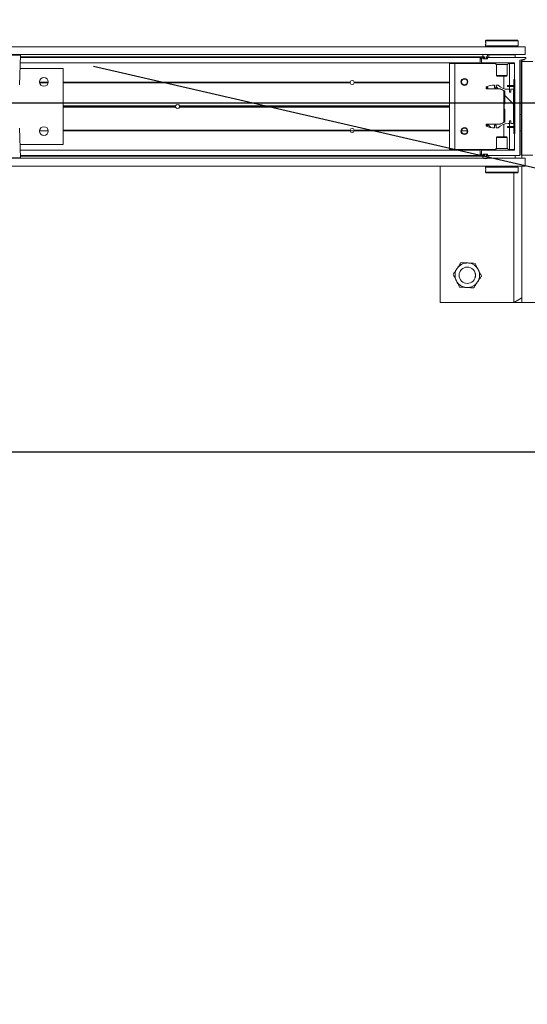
# Model space of a CAD drawing. Header units: feet. Extents: x 0 to 152508, y 0 to 59424.
# Tile 45 of 105: x 152362.2 to 152364.14, y 59277.44 to 59281.2. Entities that reach past the tile are written whole.
import ezdxf
from ezdxf import colors
from ezdxf.entities.mleader import LeaderData, LeaderLine
from ezdxf.math import Vec2, Vec3

# ---------------------------------------------------------------- set-up
doc = ezdxf.new("R2010")
doc.units = ezdxf.units.FT
doc.header["$LTSCALE"] = 0.05
doc.header["$MEASUREMENT"] = 0
for name, color, linetype, lineweight in [('Bridge plan$0$BR_P_Rail_Object', 251, 'Continuous', 30), ('Bridge plan$0$BR_P_Sub_Foot_Hidden', 252, 'Continuous', 13), ('Bridge plan$0$SC_Scratch7', 252, 'Continuous', 0)]:
    doc.layers.add(name, color=color, linetype=linetype, lineweight=lineweight)
doc.layers.add('Trellis Base$0$L-ANNO-NOTE', color=30, linetype='Continuous')
doc.styles.add('Trellis Base$0$ARIAL', font='arial.ttf', dxfattribs={"width": 0.9})

# ---------------------------------------------------------------- blocks, each defined once
blk = doc.blocks.new('Bridge plan$0$HIGH ST SCREENWALL_2 PANEL PLAN_6')
at = {"layer": 'Bridge plan$0$SC_Scratch7', "lineweight": 0, "extrusion": (0, 0, -1)}
h = blk.add_hatch(dxfattribs=at)
h.set_pattern_fill('ANSI34', color=256, scale=0.1, style=0, pattern_type=2)
h.set_pattern_definition([(135.001858, (13.94323139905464, -13.85166895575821), (0.53031182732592, 0.5303462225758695), []), (135.001858, (13.76645509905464, -13.85167465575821), (0.53031182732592, 0.5303462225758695), []), (135.001858, (13.58967869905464, -13.85168045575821), (0.53031182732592, 0.5303462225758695), []), (135.001858, (13.41290239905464, -13.85168615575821), (0.53031182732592, 0.5303462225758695), [])])
h.paths.add_polyline_path([(4.350222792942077, -0.1485514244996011), (4.349791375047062, -0.1469415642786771), (4.358272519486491, -0.1446687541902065, 0.3394542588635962), (4.360125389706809, -0.1422538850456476), (4.360113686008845, 0.2186091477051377), (4.361780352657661, 0.2186092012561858), (4.361792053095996, -0.142253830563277, -0.339454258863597), (4.35870393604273, -0.1462786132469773)])
h = blk.add_hatch(dxfattribs=at)
h.set_pattern_fill('ANSI38', color=256, scale=0.01, style=0, pattern_type=2)
h.set_pattern_definition([(135.001858, (13.84452925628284, -14.04437694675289), (0.08838530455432, 0.08839103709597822), []), (45.001858, (13.84452925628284, -14.04437694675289), (0.2651616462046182, 0.0883967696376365), [0.31249937, -0.18749962])])
h.paths.add_polyline_path([(4.400984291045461, -0.02271450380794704), (4.400984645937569, -0.03367248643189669), (4.391371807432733, -0.03367279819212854), (4.391367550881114, 0.09756053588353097), (4.400980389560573, 0.09756084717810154), (4.400980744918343, 0.08660286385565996), (4.406623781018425, 0.08660304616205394), (4.406623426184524, 0.09756102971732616), (4.412266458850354, 0.09756121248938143, 0.2061892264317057), (4.449897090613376, 0.1137697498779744), (4.457935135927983, 0.1137700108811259), (4.457935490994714, 0.1028120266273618), (4.463512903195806, 0.1028122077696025), (4.463512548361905, 0.1137701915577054, -0.09842250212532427), (4.495533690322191, 0.1074064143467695), (4.495533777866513, 0.1046997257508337), (4.489799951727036, 0.1046995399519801), (4.489800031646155, 0.102238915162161), (4.495533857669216, 0.1022391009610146), (4.495533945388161, 0.0995324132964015), (4.442643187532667, 0.09953069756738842, -0.0857050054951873), (4.424176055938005, 0.09222818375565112), (4.424177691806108, 0.0417874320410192), (4.427458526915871, 0.04178753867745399), (4.427459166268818, 0.02210253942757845), (4.424178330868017, 0.02210243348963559), (4.42417996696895, -0.0283383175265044, -0.08570500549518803), (4.442647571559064, -0.03563963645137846), (4.495538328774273, -0.03563792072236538), (4.495538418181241, -0.03834460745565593), (4.489804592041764, -0.03834479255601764), (4.489804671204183, -0.0408054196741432), (4.495538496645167, -0.04080523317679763), (4.495538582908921, -0.04351191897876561, -0.09842250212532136), (4.463517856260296, -0.04987777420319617), (4.463517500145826, -0.03891979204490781), (4.45794008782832, -0.03891997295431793), (4.457940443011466, -0.04987795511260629), (4.449902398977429, -0.04987821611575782, 0.206189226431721), (4.412270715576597, -0.03367211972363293), (4.40662768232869, -0.0336723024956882), (4.406627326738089, -0.02271432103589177)])
h = blk.add_hatch(dxfattribs=at)
h.set_pattern_fill('ANSI31', color=256, scale=0.01, style=0, pattern_type=2)
h.set_pattern_definition([(135.001858, (13.94175490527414, -14.0135191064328), (0.08838530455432, 0.08839103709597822), [])])
h.paths.add_polyline_path([(4.389908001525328, 0.1351311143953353), (4.389914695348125, -0.07124347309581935), (4.386164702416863, -0.07124359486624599), (4.386158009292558, 0.13513099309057)])
at = {"layer": 'Bridge plan$0$SC_Scratch7', "lineweight": 0}
for p, q in [((-4.671865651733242, 0.7811181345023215), (-4.67188257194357, 0.259452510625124)), ((-4.00520032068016, 0.781096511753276), (-4.671865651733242, 0.7811181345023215)), ((-4.390632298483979, 0.2852799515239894), (-4.390616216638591, 0.7811090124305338)), ((-4.359366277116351, 0.7811079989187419), (-4.390616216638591, 0.7811090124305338)), ((-4.390616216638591, 0.7811090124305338), (-4.359366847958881, 0.7635299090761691)), ((-4.359366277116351, 0.7811079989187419), (-4.359383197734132, 0.2594423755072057)), ((-4.359366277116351, 0.7811079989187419), (-4.359366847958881, 0.7635299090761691)), ((-4.317699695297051, 0.7811066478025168), (-4.359366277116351, 0.7811079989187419)), ((-4.497820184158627, 0.2667159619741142), (-4.49782028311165, 0.263669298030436)), ((-4.49782028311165, 0.263669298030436), (-4.495320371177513, 0.2611692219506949)), ((-4.49782028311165, 0.263669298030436), (-4.372820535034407, 0.2636652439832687)), ((-4.497819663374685, 0.2827834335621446), (-4.497819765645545, 0.2796555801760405)), ((-4.495319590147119, 0.2852833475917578), (-4.497819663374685, 0.2827834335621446)), ((-4.497819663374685, 0.2827834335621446), (-4.372819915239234, 0.282779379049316)), ((-4.495319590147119, 0.2852833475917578), (-4.375319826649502, 0.2852794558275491)), ((-4.375320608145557, 0.2611653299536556), (-4.372820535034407, 0.2636652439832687)), ((-4.372819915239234, 0.282779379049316), (-4.375319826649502, 0.2852794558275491)), ((-4.373153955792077, 0.2735849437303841), (-4.37314325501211, 0.2717758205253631)), ((-4.372820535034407, 0.2636652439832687), (-4.372820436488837, 0.2667143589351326)), ((-4.372820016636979, 0.2796502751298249), (-4.372819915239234, 0.282779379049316)), ((-8.335938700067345, 0.2300714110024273), (-4.346363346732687, 0.2299420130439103)), ((-8.3359377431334, 0.2595713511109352), (-4.346362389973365, 0.2594419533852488)), ((-6.274864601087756, 0.2284696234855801), (-6.341151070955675, 0.2284717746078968)), ((-6.278818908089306, 0.1153382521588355), (-6.274864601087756, 0.2284696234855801)), ((-4.495320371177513, 0.2611692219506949), (-4.375320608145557, 0.2611653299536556)), ((-4.491570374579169, 0.261169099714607), (-4.491570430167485, 0.2594466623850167)), ((-4.485321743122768, 0.2194465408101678), (-4.485321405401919, 0.2298631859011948)), ((-4.485321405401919, 0.2298631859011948), (-4.385321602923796, 0.2298599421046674)), ((-4.450946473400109, 0.2299454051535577), (-4.450946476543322, 0.2298620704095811)), ((-4.419696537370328, 0.2298610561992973), (-4.419696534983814, 0.2299443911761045)), ((-4.385321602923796, 0.2298599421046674), (-4.38532194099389, 0.2194432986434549)), ((-4.379070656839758, 0.259443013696), (-4.379070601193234, 0.2611654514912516)), ((-4.359384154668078, 0.2299424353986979), (-4.359384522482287, 0.2186091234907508)), ((-4.346363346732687, 0.2299420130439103), (-4.346362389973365, 0.2594419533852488)), ((-4.518239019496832, 0.1986143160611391), (-6.275906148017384, 0.198671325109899)), ((-4.5182389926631, 0.199434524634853), (-6.2758774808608, 0.1994915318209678)), ((-4.51823836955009, 0.2186274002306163), (-6.275206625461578, 0.21868438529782)), ((-4.518238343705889, 0.2194476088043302), (-6.275177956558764, 0.2195045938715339)), ((-6.275146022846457, 0.2204182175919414), (-4.502613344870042, 0.2203607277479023)), ((-6.275085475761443, 0.2221505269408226), (-4.503882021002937, 0.2220930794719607)), ((-4.636155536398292, 0.196013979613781), (-4.636166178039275, -0.1321103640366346)), ((-4.615322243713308, 0.1960133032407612), (-4.636155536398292, 0.196013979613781)), ((-4.615322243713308, 0.1960133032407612), (-4.615332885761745, -0.1321110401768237)), ((-4.458949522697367, 0.1960082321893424), (-4.615322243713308, 0.1960133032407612)), ((-4.518239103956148, 0.196010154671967), (-4.518239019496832, 0.1986143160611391)), ((-4.518239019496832, 0.1986143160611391), (-4.5182389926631, 0.199434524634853)), ((-4.5182389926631, 0.199434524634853), (-4.51823836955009, 0.2186274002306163)), ((-4.518238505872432, 0.2144476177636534), (-4.513030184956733, 0.2144474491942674)), ((-4.518238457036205, 0.215947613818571), (-4.513030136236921, 0.2159474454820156)), ((-4.518238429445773, 0.2167809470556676), (-4.513030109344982, 0.2167807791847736)), ((-4.51823836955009, 0.2186274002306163), (-4.518238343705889, 0.2194476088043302)), ((-4.513030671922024, 0.1994474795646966), (-4.513030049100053, 0.2186272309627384)), ((-4.512209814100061, 0.2194474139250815), (-4.504058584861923, 0.2194471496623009)), ((-4.38885115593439, 0.1986101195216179), (-4.512197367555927, 0.1986141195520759)), ((-4.508030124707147, 0.2165437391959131), (-4.508030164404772, 0.215309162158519)), ((-4.508030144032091, 0.2159472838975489), (-4.507071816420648, 0.2159472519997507)), ((-4.508029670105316, 0.215280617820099), (-4.507071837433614, 0.2152805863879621)), ((-4.507995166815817, 0.2167806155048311), (-4.507071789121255, 0.216780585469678)), ((-4.507209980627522, 0.2144889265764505), (-4.491350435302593, 0.2144884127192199)), ((-4.504058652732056, 0.2173638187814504), (-4.507209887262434, 0.2173639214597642)), ((-4.507071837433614, 0.2152805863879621), (-4.5070718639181, 0.2144889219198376)), ((-4.507071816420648, 0.2159472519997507), (-4.507071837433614, 0.2152805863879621)), ((-4.507071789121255, 0.216780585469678), (-4.507071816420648, 0.2159472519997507)), ((-4.507071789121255, 0.216780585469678), (-4.506051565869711, 0.2167805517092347)), ((-4.506238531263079, 0.2144472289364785), (-4.492321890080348, 0.2144467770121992)), ((-4.502613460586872, 0.2167804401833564), (-4.506051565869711, 0.2167805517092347)), ((-4.503238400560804, 0.2186269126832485), (-4.503238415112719, 0.2181839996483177)), ((-4.502613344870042, 0.2203607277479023), (-4.502613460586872, 0.2167804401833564)), ((-4.495946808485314, 0.2167802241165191), (-4.495946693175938, 0.2203605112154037)), ((-4.492321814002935, 0.2167801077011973), (-4.495946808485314, 0.2167802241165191)), ((-4.49532176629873, 0.2181837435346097), (-4.495321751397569, 0.2186266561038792)), ((-4.491350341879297, 0.2173634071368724), (-4.494501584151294, 0.2173635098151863)), ((-4.494501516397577, 0.2194468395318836), (-4.368017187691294, 0.2194427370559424)), ((-4.491488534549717, 0.2152800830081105), (-4.491488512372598, 0.2159467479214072)), ((-4.49053020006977, 0.2153085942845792), (-4.490530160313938, 0.2165431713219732)), ((-4.45573935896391, 0.1920506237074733), (-4.455740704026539, 0.1505677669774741)), ((-4.414906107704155, 0.1920492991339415), (-4.45573935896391, 0.1920506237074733)), ((-4.414907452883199, 0.1505664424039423), (-4.414906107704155, 0.1920492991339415)), ((-4.406989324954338, 0.1960065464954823), (-4.411695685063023, 0.1960066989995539)), ((-4.406989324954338, 0.1960065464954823), (-4.406992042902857, 0.112215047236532)), ((-4.388031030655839, 0.1960059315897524), (-4.406989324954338, 0.1960065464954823)), ((-4.388033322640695, 0.1252769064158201), (-4.38803097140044, 0.1977898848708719)), ((-4.367197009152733, 0.2186225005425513), (-4.367208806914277, -0.1451398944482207)), ((-4.361780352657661, 0.2186092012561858), (-4.361792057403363, -0.142253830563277)), ((-4.361780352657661, 0.2186092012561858), (-4.360113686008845, 0.2186091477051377)), ((-4.360113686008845, 0.2186091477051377), (-4.360125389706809, -0.1422538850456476)), ((-4.35939614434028, -0.139723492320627), (-4.359384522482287, 0.2186091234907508)), ((-4.317717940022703, 0.218607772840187), (-4.359384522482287, 0.2186091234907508)), ((-6.111986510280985, 0.1778327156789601), (-6.276634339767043, 0.1778380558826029)), ((-6.111995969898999, -0.1138333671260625), (-6.111986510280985, 0.1778327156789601)), ((-4.455740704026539, 0.1505677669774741), (-4.453368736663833, 0.1481956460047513)), ((-4.414907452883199, 0.1505664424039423), (-4.455740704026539, 0.1505677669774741)), ((-4.417279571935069, 0.148194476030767), (-4.414907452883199, 0.1505664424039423)), ((-6.201425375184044, 0.1249190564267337), (-6.168384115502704, 0.1249179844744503)), ((-5.015427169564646, 0.1219639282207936), (-6.111988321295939, 0.121999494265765)), ((-5.015635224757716, 0.1236305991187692), (-6.111988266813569, 0.1236661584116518)), ((-5.015483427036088, 0.1252972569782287), (-6.111988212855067, 0.1253328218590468)), ((-5.015555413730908, 0.1248805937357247), (-5.000092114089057, 0.1248800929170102)), ((-4.636157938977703, 0.1219516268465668), (-5.000220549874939, 0.1219634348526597)), ((-4.636157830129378, 0.1252849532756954), (-5.000164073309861, 0.1252967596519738)), ((-4.636157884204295, 0.1236182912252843), (-5.000012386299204, 0.1236300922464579)), ((-4.589733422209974, 0.1252834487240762), (-4.591880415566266, 0.1252835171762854)), ((-4.58954374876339, 0.1236167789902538), (-4.591719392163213, 0.1236168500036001)), ((-4.589087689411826, 0.1219500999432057), (-4.591335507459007, 0.1219501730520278)), ((-4.589709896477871, 0.1248667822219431), (-4.567606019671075, 0.1248660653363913)), ((-4.566397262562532, 0.1219493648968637), (-4.568228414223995, 0.1219494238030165)), ((-4.566013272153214, 0.1236160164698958), (-4.567772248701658, 0.1236160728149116)), ((-4.565852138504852, 0.1252826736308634), (-4.567582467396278, 0.1252827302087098)), ((-4.463512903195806, 0.1028122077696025), (-4.463512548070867, 0.1137701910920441)), ((-4.457935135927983, 0.1137700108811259), (-4.457935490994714, 0.1028120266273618)), ((-4.449897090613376, 0.1137697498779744), (-4.457935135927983, 0.1137700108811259)), ((-4.417279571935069, 0.148194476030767), (-4.453368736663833, 0.1481956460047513)), ((-4.427824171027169, 0.1481948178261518), (-4.427825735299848, 0.09995420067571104)), ((-4.389914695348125, -0.07124347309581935), (-4.389908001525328, 0.1351311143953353)), ((-4.386158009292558, 0.13513099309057), (-4.389908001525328, 0.1351311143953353)), ((-4.388036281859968, 0.03406834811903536), (-4.388033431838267, 0.1219435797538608)), ((-4.388033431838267, 0.1219435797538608), (-4.385533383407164, 0.1236101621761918)), ((-4.385533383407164, 0.1236101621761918), (-4.388033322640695, 0.1252769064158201)), ((-4.386164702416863, -0.07124359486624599), (-4.386158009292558, 0.13513099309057)), ((-4.367200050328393, 0.1248595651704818), (-4.361783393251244, 0.1248593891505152)), ((-4.495533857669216, 0.1022391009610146), (-4.495533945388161, 0.0995324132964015)), ((-4.495533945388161, 0.0995324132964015), (-4.442643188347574, 0.09953069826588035)), ((-4.489800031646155, 0.102238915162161), (-4.495533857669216, 0.1022391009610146)), ((-4.495533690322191, 0.1074064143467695), (-4.495533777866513, 0.1046997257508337)), ((-4.495533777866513, 0.1046997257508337), (-4.489799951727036, 0.1046995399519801)), ((-4.489799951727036, 0.1046995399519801), (-4.489800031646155, 0.102238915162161)), ((-4.457935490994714, 0.1028120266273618), (-4.463512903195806, 0.1028122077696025)), ((-4.427825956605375, 0.09311269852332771), (-4.427829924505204, -0.0292225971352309)), ((-4.424176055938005, 0.09222818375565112), (-4.424177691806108, 0.0417874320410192)), ((-4.414667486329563, 0.1084653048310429), (-4.414667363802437, 0.1122152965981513)), ((-4.406334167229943, 0.108465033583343), (-4.414667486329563, 0.1084653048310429)), ((-4.406334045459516, 0.112215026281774), (-4.414667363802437, 0.1122152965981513)), ((-4.406623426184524, 0.09756102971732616), (-4.412266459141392, 0.0975612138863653)), ((-4.406992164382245, 0.1084650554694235), (-4.406992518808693, 0.09756104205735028)), ((-4.406623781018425, 0.08660304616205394), (-4.406623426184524, 0.09756102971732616)), ((-4.400980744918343, 0.08660286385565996), (-4.406623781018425, 0.08660304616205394)), ((-4.406334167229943, 0.108465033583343), (-4.406334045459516, 0.112215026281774)), ((-4.392325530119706, 0.1084645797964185), (-4.406334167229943, 0.108465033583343)), ((-4.392325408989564, 0.1122145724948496), (-4.406334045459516, 0.112215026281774)), ((-4.400980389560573, 0.09756084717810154), (-4.400980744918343, 0.08660286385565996)), ((-4.391367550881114, 0.09756053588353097), (-4.400980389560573, 0.09756084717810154)), ((-4.392325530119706, 0.1084645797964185), (-4.392325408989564, 0.1122145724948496)), ((-4.391371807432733, -0.03367279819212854), (-4.391367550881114, 0.09756053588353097)), ((-4.427458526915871, 0.04178753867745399), (-4.427459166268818, 0.02210253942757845)), ((-4.424177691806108, 0.0417874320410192), (-4.427458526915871, 0.04178753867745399)), ((-4.36720207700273, 0.06235969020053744), (-4.361785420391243, 0.06235951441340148)), ((-5.682010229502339, 0.02986114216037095), (-6.111991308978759, 0.02987508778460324)), ((-5.682304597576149, 0.03198573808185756), (-6.111991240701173, 0.0319996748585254)), ((-5.682010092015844, 0.03411031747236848), (-6.111991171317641, 0.03412426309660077)), ((-4.636160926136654, 0.02982722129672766), (-5.666974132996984, 0.0298606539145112)), ((-4.636160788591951, 0.03407639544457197), (-5.666973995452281, 0.03410982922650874)), ((-4.636160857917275, 0.03195180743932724), (-5.666679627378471, 0.03198523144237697)), ((-4.427459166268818, 0.02210253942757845), (-4.424178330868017, 0.02210243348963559)), ((-4.424178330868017, 0.02210243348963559), (-4.424179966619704, -0.02833831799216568)), ((-4.38803926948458, -0.05805605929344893), (-4.388036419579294, 0.02981917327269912)), ((-4.388036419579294, 0.02981917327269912), (-4.385911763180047, 0.03194369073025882)), ((-4.385911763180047, 0.03194369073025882), (-4.388036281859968, 0.03406834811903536)), ((-4.495538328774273, -0.03563792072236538), (-4.495538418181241, -0.03834460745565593)), ((-4.442647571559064, -0.03563963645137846), (-4.495538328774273, -0.03563792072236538)), ((-4.427830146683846, -0.03606409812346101), (-4.427831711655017, -0.08430471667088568)), ((-4.412270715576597, -0.03367211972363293), (-4.40662768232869, -0.0336723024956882)), ((-4.406996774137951, -0.0336722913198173), (-4.406997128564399, -0.04457630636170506)), ((-4.40662768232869, -0.0336723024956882), (-4.406627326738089, -0.02271432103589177)), ((-4.406627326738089, -0.02271432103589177), (-4.400984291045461, -0.02271450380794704)), ((-4.400984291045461, -0.02271450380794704), (-4.400984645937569, -0.03367248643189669)), ((-4.400984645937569, -0.03367248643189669), (-4.391371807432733, -0.03367279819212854)), ((-6.274877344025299, -0.1644597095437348), (-6.278824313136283, -0.05132808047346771)), ((-6.168374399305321, -0.06133164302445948), (-6.201447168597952, -0.06133056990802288)), ((-6.168500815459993, -0.05966497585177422), (-6.201320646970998, -0.05966391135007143)), ((-6.168799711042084, -0.05799830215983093), (-6.20102164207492, -0.05799725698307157)), ((-5.015489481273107, -0.06136903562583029), (-6.111994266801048, -0.06133347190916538)), ((-5.015641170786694, -0.05970236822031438), (-6.111994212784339, -0.05966680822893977)), ((-5.015433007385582, -0.05803571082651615), (-6.11199415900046, -0.05800014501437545)), ((-4.636163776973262, -0.05804801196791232), (-5.00022638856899, -0.05803620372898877)), ((-4.636163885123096, -0.06138133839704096), (-5.000170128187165, -0.06136953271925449)), ((-4.636163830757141, -0.05971467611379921), (-5.000018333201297, -0.05970287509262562)), ((-4.58973947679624, -0.0613828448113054), (-4.591886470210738, -0.06138277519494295)), ((-4.58954969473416, -0.05971618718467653), (-4.591725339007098, -0.05971611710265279)), ((-4.589093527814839, -0.05804953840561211), (-4.59134134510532, -0.05804946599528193)), ((-4.566403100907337, -0.0580502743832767), (-4.568234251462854, -0.05805021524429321)), ((-4.56585819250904, -0.06138361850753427), (-4.567588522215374, -0.06138356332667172)), ((-4.495538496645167, -0.04080523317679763), (-4.495538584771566, -0.04351191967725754)), ((-4.489804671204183, -0.0408054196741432), (-4.495538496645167, -0.04080523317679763)), ((-4.495538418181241, -0.03834460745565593), (-4.489804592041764, -0.03834479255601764)), ((-4.489804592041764, -0.03834479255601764), (-4.489804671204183, -0.0408054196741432)), ((-4.463517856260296, -0.04987777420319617), (-4.463517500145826, -0.03891979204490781)), ((-4.463517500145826, -0.03891979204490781), (-4.45794008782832, -0.03891997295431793)), ((-4.45794008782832, -0.03891997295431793), (-4.457940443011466, -0.04987795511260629)), ((-4.457940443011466, -0.04987795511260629), (-4.449902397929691, -0.04987821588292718)), ((-4.414672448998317, -0.04457605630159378), (-4.414672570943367, -0.04832604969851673)), ((-4.414672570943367, -0.04832604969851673), (-4.406339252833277, -0.04832632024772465)), ((-4.414672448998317, -0.04457605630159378), (-4.40633913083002, -0.04457632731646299)), ((-4.406997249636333, -0.04832629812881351), (-4.406999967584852, -0.1321177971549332)), ((-4.40633913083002, -0.04457632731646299), (-4.406339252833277, -0.04832632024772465)), ((-4.406339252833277, -0.04832632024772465), (-4.392330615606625, -0.04832677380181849)), ((-4.40633913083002, -0.04457632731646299), (-4.392330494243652, -0.04457678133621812)), ((-4.392330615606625, -0.04832677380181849), (-4.392330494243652, -0.04457678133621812)), ((-4.389914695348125, -0.07124347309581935), (-4.386164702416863, -0.07124359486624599)), ((-4.388041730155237, -0.1339023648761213), (-4.388039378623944, -0.06138938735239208)), ((-4.388039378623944, -0.06138938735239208), (-4.385539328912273, -0.0597228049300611)), ((-4.385539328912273, -0.0597228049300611), (-4.38803926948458, -0.05805605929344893)), ((-4.455748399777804, -0.08667585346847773), (-4.455749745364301, -0.1281587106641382)), ((-4.45337627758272, -0.08430388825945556), (-4.455748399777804, -0.08667585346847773)), ((-4.455748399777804, -0.08667585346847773), (-4.414915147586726, -0.08667717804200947)), ((-4.45337627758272, -0.08430388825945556), (-4.41728711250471, -0.08430505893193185)), ((-4.414915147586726, -0.08667717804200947), (-4.41728711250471, -0.08430505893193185)), ((-4.414916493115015, -0.1281600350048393), (-4.414915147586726, -0.08667717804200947)), ((-6.276643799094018, -0.113828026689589), (-6.111995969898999, -0.1138333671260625)), ((-4.518249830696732, -0.1347183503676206), (-6.27591695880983, -0.1346613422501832)), ((-4.518249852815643, -0.1354064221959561), (-6.275892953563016, -0.135349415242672)), ((-4.615332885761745, -0.1321110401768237), (-4.636166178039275, -0.1321103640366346)), ((-4.458960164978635, -0.1321161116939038), (-4.615332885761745, -0.1321110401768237)), ((-4.518250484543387, -0.1548635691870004), (-4.518249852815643, -0.1354064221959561)), ((-4.518249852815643, -0.1354064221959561), (-4.518249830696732, -0.1347183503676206)), ((-4.518249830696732, -0.1347183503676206), (-4.518249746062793, -0.1321141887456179)), ((-4.51304215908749, -0.1547316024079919), (-4.513041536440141, -0.1355387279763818)), ((-4.51222130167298, -0.1347185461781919), (-4.388861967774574, -0.1347225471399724)), ((-4.455749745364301, -0.1281587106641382), (-4.414916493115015, -0.1281600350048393)), ((-4.406999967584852, -0.1321177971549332), (-4.41170632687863, -0.1321176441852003)), ((-4.388041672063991, -0.1321184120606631), (-4.406999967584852, -0.1321177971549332)), ((-4.367208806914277, -0.1451398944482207), (-4.343771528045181, -0.150557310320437)), ((-4.35939614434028, -0.139723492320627), (-4.317729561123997, -0.1397248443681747)), ((-4.35870393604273, -0.1462786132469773), (-4.350222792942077, -0.1485514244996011)), ((-4.358272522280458, -0.1446687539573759), (-4.349791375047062, -0.1469415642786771)), ((-4.349791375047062, -0.1469415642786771), (-4.350222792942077, -0.1485514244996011)), ((-8.335951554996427, -0.1662611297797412), (-4.346376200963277, -0.1663905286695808)), ((-6.407450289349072, -0.1644554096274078), (-6.274877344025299, -0.1644597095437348)), ((-6.276516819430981, -0.1661573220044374), (-6.405810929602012, -0.1661531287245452)), ((-4.518250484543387, -0.1548635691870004), (-6.275214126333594, -0.1548065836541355)), ((-4.518250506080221, -0.1555516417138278), (-6.275190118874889, -0.1554946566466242)), ((-6.275158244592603, -0.1564082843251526), (-4.502625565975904, -0.156465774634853)), ((-6.275097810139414, -0.158140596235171), (-4.5038943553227, -0.1581980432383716)), ((-4.518250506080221, -0.1555516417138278), (-4.518250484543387, -0.1548635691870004)), ((-4.518250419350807, -0.1528849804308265), (-4.51304209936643, -0.1528851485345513)), ((-4.518250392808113, -0.152051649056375), (-4.513042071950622, -0.1520518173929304)), ((-4.518250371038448, -0.151384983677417), (-4.513042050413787, -0.151385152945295)), ((-4.518250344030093, -0.1505516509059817), (-4.513042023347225, -0.150551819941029)), ((-4.50407074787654, -0.1555521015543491), (-4.51222197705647, -0.1555518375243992)), ((-4.508042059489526, -0.1514138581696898), (-4.508042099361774, -0.1526484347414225)), ((-4.508042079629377, -0.1520519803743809), (-4.507083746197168, -0.1520520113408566)), ((-4.508041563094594, -0.1513853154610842), (-4.507083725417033, -0.1513853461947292)), ((-4.508007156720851, -0.1528853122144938), (-4.507083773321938, -0.1528853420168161)), ((-4.507221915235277, -0.1534686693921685), (-4.504070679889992, -0.1534687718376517)), ((-4.491362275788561, -0.1505941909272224), (-4.507221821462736, -0.1505936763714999)), ((-4.507083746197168, -0.1520520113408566), (-4.507083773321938, -0.1528853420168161)), ((-4.507083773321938, -0.1528853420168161), (-4.506250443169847, -0.1528853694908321)), ((-4.507083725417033, -0.1513853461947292), (-4.507083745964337, -0.152052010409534)), ((-4.507083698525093, -0.1505936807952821), (-4.507083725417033, -0.1513853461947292)), ((-4.506250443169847, -0.1528853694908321), (-4.50262544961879, -0.1528854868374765)), ((-4.492333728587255, -0.1505524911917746), (-4.506250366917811, -0.1505520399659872)), ((-4.503250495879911, -0.154289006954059), (-4.503250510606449, -0.1547319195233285)), ((-4.50262544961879, -0.1528854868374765), (-4.502625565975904, -0.156465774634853)), ((-4.495958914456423, -0.156465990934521), (-4.495958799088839, -0.1528857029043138)), ((-4.495958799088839, -0.1528857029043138), (-4.492520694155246, -0.1528858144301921)), ((-4.495333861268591, -0.1547321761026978), (-4.495333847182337, -0.1542892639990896)), ((-4.343771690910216, -0.1555573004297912), (-4.494513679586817, -0.1555524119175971)), ((-4.494513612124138, -0.1534690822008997), (-4.491362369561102, -0.1534691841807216)), ((-4.491500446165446, -0.1520525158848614), (-4.491500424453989, -0.1513858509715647)), ((-4.49054213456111, -0.1526490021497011), (-4.490542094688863, -0.1514144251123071)), ((-4.485334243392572, -0.1659693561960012), (-4.485333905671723, -0.1555527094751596)), ((-4.385334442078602, -0.1659725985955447), (-4.485334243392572, -0.1659693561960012)), ((-4.450959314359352, -0.1659704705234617), (-4.450959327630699, -0.1663871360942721)), ((-4.41970938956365, -0.166388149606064), (-4.419709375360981, -0.1659714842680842)), ((-4.385334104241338, -0.1555559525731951), (-4.385334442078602, -0.1659725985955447)), ((-4.346377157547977, -0.1958904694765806), (-4.346376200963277, -0.1663905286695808)), ((-4.343771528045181, -0.150557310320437), (-4.343771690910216, -0.1555573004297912)), ((-8.335952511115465, -0.1957610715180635), (-4.346377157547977, -0.1958904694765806)), ((-4.497835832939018, -0.2157596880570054), (-4.497835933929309, -0.2188887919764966)), ((-4.497835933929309, -0.2188887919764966), (-4.495336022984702, -0.2213888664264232)), ((-4.372836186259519, -0.2188928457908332), (-4.497835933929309, -0.2188887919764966)), ((-4.497835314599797, -0.199774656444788), (-4.497835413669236, -0.2028237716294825)), ((-4.495335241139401, -0.1972747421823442), (-4.497835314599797, -0.199774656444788)), ((-4.372835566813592, -0.1997787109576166), (-4.497835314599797, -0.199774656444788)), ((-4.497501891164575, -0.2096943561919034), (-4.497512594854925, -0.2078852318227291)), ((-4.375336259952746, -0.2213927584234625), (-4.495336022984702, -0.2213888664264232)), ((-4.375335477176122, -0.1972786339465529), (-4.495335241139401, -0.1972747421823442)), ((-4.491585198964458, -0.1958857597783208), (-4.491585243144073, -0.1972748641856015)), ((-4.379085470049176, -0.1972785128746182), (-4.379085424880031, -0.1958894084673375)), ((-4.375336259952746, -0.2213927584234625), (-4.372836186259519, -0.2188928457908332)), ((-4.372835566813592, -0.1997787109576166), (-4.375335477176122, -0.1972786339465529)), ((-4.372836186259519, -0.2188928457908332), (-4.372836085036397, -0.2157649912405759)), ((-4.372835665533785, -0.2028253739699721), (-4.372835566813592, -0.1997787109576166))]:
    blk.add_line(p, q, dxfattribs=at)
at = {"layer": 'Bridge plan$0$SC_Scratch7', "lineweight": 0, "extrusion": (0, 0, -1)}
for centre, radius in [((4.567702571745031, 0.6769482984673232), 0.03141660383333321), ((4.567702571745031, 0.6769482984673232), 0.03124993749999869), ((6.184904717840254, 0.1257518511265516), 0.01654163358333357), ((4.578866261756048, 0.1256997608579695), 0.01302080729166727), ((6.184910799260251, -0.06174777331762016), 0.01654163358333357), ((4.57887234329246, -0.06179986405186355), 0.01302080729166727)]:
    blk.add_circle(centre, radius, dxfattribs=at)
at = {"layer": 'Bridge plan$0$SC_Scratch7', "lineweight": 0}
for centre, radius, start, end in [((-4.567702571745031, 0.6769482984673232), 0.04687490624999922, 93.33381642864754, 153.333816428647), ((-4.567702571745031, 0.6769482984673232), 0.04687490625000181, 33.33381642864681, 93.33381642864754), ((-4.567702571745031, 0.6769482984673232), 0.04687490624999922, 153.333816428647, 213.3338164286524), ((-4.567702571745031, 0.6769482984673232), 0.04687490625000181, 333.3338164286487, 33.33381642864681), ((-4.567702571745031, 0.6769482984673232), 0.04687490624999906, 213.3338164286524, 273.3338164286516), ((-4.567702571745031, 0.6769482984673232), 0.04687490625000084, 273.3338164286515, 333.3338164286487), ((-4.560137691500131, 0.2732281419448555), 0.06265684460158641, 354.0342443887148, 5.88784886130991), ((-6.276504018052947, 0.2285269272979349), 0.001640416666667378, 357.9981416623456, 64.26156538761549), ((-4.512197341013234, 0.1994474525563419), 0.0008333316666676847, 179.9981416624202, 269.9981416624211), ((-4.512209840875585, 0.2186272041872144), 0.0008202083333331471, 89.99814166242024, 179.9981416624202), ((-4.507209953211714, 0.2153091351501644), 0.0008202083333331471, 179.9981416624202, 269.9981416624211), ((-4.507209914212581, 0.2165437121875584), 0.0008202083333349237, 89.99814166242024, 179.9981416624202), ((-4.506238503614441, 0.2152805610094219), 0.000833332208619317, 179.9982015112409, 269.9981416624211), ((-4.506051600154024, 0.2157393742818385), 0.001041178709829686, 89.9981416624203, 168.4830518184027), ((-4.50405862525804, 0.2181840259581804), 0.0008202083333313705, 269.9981416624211, 359.9981416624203), ((-4.504058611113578, 0.2186269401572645), 0.0008202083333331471, 359.9981416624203, 89.99814166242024), ((-4.50443035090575, 0.2203607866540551), 0.001817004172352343, 359.9981400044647, 72.43568222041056), ((-4.494129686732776, 0.2203604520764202), 0.001817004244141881, 107.5606013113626, 179.9981416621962), ((-4.494501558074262, 0.218183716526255), 0.0008202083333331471, 179.9981416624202, 269.9981416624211), ((-4.494501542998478, 0.2186266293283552), 0.0008202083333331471, 89.99814166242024, 179.9981416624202), ((-4.492321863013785, 0.21528010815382), 0.0008333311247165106, 269.9981416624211, 359.9981802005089), ((-4.49232184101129, 0.2159467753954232), 0.0008333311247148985, 359.9981056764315, 89.99814166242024), ((-4.4913504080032, 0.2153086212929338), 0.0008202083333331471, 269.9981416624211, 359.9981416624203), ((-4.491350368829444, 0.2165431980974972), 0.0008202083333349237, 359.9981416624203, 89.99814166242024), ((-4.455739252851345, 0.1953314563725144), 0.003280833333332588, 89.99814166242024, 269.9981416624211), ((-4.414906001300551, 0.1953301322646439), 0.003280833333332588, 269.9981416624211, 89.99814166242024), ((-4.388851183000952, 0.1977899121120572), 0.0008202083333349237, 359.9981416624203, 89.99814166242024), ((-4.368017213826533, 0.2186225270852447), 0.0008202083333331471, 359.9981416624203, 89.99814166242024), ((-5.007823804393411, 0.1237593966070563), 0.007812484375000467, 168.6473907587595, 180.9446345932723), ((-5.007823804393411, 0.1237593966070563), 0.007812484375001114, 180.9446345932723, 193.2865001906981), ((-5.007823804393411, 0.1237593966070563), 0.007812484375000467, 11.34889256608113, 168.6473907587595), ((-5.007823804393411, 0.1237593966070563), 0.007812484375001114, 193.2865001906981, 346.7097831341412), ((-5.007823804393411, 0.1237593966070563), 0.007812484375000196, 346.7097831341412, 359.0516487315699), ((-5.007823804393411, 0.1237593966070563), 0.007812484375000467, 359.0516487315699, 11.34889256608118), ((-4.578657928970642, 0.1256997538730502), 0.01108331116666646, 357.8436572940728, 182.1526260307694), ((-4.578657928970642, 0.1256997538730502), 0.01108331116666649, 182.1526260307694, 190.8324766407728), ((-4.578657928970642, 0.1256997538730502), 0.01108331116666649, 190.8324766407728, 199.7742688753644), ((-4.578657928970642, 0.1256997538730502), 0.01108331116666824, 199.7742688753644, 340.222014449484), ((-4.578657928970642, 0.1256997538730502), 0.01108331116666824, 340.222014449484, 349.1638066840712), ((-4.578657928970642, 0.1256997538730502), 0.01108331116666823, 349.1638066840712, 357.8436572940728), ((-4.463515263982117, 0.03004028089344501), 0.08372991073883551, 89.9981416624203, 112.4825022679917), ((-4.412264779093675, 0.149352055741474), 0.05179084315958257, 223.3961394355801, 269.9981416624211), ((-4.412264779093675, 0.149352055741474), 0.05835250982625, 238.6273874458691, 258.2216459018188), ((-4.392325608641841, 0.1060479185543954), 0.002416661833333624, 359.9981416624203, 89.9981416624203), ((-4.392325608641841, 0.1060479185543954), 0.006166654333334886, 66.92587189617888, 89.9981416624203), ((-5.674492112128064, 0.03198548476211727), 0.0078124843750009, 15.77834138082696, 164.2179419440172), ((-5.674492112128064, 0.03198548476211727), 0.0078124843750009, 164.2179419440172, 179.9981416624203), ((-5.674492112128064, 0.03198548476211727), 0.0078124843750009, 179.9981416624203, 195.7783413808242), ((-5.674492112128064, 0.03198548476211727), 0.0078124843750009, 195.7783413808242, 344.2179419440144), ((-5.674492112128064, 0.03198548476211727), 0.00781248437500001, 344.2179419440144, 359.9981416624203), ((-5.674492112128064, 0.03198548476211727), 0.00781248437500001, 359.9981416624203, 15.77834138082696), ((-4.412272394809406, -0.08546296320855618), 0.0517908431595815, 89.9981416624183, 136.6001438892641), ((-4.412272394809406, -0.08546296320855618), 0.05835250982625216, 101.774637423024, 121.3688958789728), ((-5.007829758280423, -0.05983167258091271), 0.007812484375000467, 179.0516487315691, 191.3488925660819), ((-5.007829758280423, -0.05983167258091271), 0.007812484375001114, 166.7097831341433, 179.0516487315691), ((-5.007829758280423, -0.05983167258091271), 0.007812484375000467, 191.3488925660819, 348.6473907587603), ((-5.007829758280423, -0.05983167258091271), 0.007812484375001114, 13.2865001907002, 166.7097831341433), ((-5.007829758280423, -0.05983167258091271), 0.007812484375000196, 0.9446345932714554, 13.2865001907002), ((-5.007829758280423, -0.05983167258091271), 0.007812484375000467, 348.6473907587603, 0.9446345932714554), ((-4.578664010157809, -0.06179987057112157), 0.01108331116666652, 177.8436572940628, 2.152626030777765), ((-4.578664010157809, -0.06179987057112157), 0.01108331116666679, 169.1638066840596, 177.8436572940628), ((-4.578664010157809, -0.06179987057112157), 0.01108331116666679, 160.2220144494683, 169.1638066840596), ((-4.578664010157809, -0.06179987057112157), 0.01108331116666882, 19.77426887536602, 160.2220144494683), ((-4.578664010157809, -0.06179987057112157), 0.01108331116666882, 10.83247664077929, 19.77426887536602), ((-4.578664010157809, -0.06179987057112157), 0.01108331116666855, 2.152626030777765, 10.83247664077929), ((-4.463515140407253, 0.03385213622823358), 0.08372991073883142, 247.5137810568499, 269.9981416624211), ((-4.392330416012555, -0.04216011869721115), 0.006166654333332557, 269.9981416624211, 293.0704114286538), ((-4.392330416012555, -0.04216011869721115), 0.002416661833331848, 269.9981416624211, 359.9981416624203), ((-4.512221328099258, -0.1355387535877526), 0.0008202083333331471, 89.99814166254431, 179.9981416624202), ((-4.455749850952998, -0.1314395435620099), 0.00328083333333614, 89.99814166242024, 269.9981416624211), ((-4.414916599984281, -0.1314408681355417), 0.00328083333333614, 269.9981416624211, 89.99814166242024), ((-4.388861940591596, -0.1339023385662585), 0.0008202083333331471, 269.9981416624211, 359.9981416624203), ((-4.357625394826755, -0.1422539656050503), 0.004166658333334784, 179.99814166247, 254.998141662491), ((-4.357625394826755, -0.1422539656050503), 0.002499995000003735, 179.9981416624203, 254.9981416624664), ((-6.276516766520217, -0.1645169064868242), 0.00164041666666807, 269.9981416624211, 1.998141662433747), ((-4.512221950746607, -0.1547316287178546), 0.0008202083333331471, 179.9981416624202, 269.9981416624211), ((-4.507221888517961, -0.1526484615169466), 0.0008202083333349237, 179.9981416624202, 269.9981416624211), ((-4.507221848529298, -0.1514138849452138), 0.0008202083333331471, 89.99814166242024, 179.9981416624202), ((-4.506250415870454, -0.1520520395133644), 0.0008333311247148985, 179.9981056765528, 269.9981416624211), ((-4.506250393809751, -0.1513853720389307), 0.0008333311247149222, 89.9981416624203, 179.9981802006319), ((-4.50407072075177, -0.1547318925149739), 0.0008202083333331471, 269.9981416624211, 359.9981416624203), ((-4.50407070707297, -0.1542889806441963), 0.0008202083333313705, 359.9981416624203, 89.9981416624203), ((-4.504442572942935, -0.1564657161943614), 0.001817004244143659, 287.5606013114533, 359.9981416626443), ((-4.494141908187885, -0.1564660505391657), 0.001817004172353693, 179.9981400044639, 252.4356822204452), ((-4.494513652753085, -0.1547322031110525), 0.0008202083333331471, 179.9981416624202, 269.9981416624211), ((-4.494513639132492, -0.154289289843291), 0.0008202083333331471, 89.99814166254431, 179.9981416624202), ((-4.492520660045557, -0.1518446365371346), 0.00104117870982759, 269.9981416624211, 348.4830518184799), ((-4.492333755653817, -0.15138582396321), 0.000833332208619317, 359.9982015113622, 89.9981416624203), ((-4.491362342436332, -0.1526489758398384), 0.0008202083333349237, 269.9981416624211, 359.9981416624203), ((-4.491362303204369, -0.151414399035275), 0.0008202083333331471, 359.9981416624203, 89.99814166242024), ((-4.310518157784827, -0.2093375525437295), 0.06265684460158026, 174.0342443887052, 185.8878488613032)]:
    blk.add_arc(centre, radius, start, end, dxfattribs=at)
for centre, major_axis, ratio, end_param in [((-4.499279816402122, 0.2266808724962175), (0.009374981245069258, -3.04069167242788e-07), 0.5617178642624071, 10.48246647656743), ((-4.499292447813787, -0.16278613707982), (-0.009374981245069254, 3.040691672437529e-07), 0.5617178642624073, 10.4824664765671)]:
    blk.add_ellipse(centre, major_axis=major_axis, ratio=ratio, start_param=5.225496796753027, end_param=end_param, dxfattribs=at)
for points, knots in [([(-4.609591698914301, 0.6979853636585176), (-4.609303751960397, 0.6985587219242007), (-4.607123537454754, 0.702899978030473), (-4.603012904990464, 0.7110850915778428), (-4.599312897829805, 0.7184525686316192), (-4.597445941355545, 0.7221700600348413)], [0, 0, 0, 0, 0.070102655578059, 0.5307909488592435, 1, 1, 1, 1]), ([(-4.597445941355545, 0.7221700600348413), (-4.593058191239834, 0.7224256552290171), (-4.584202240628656, 0.7229415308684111), (-4.575047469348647, 0.723474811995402), (-4.57042850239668, 0.7237438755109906)], [0, 0, 0, 0, 0.4954579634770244, 1, 1, 1, 1]), ([(-4.57042850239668, 0.7237438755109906), (-4.569787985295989, 0.7237811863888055), (-4.564938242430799, 0.7240636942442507), (-4.555794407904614, 0.7245963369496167), (-4.547563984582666, 0.7250757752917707), (-4.543411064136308, 0.7253176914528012)], [0, 0, 0, 0, 0.07010265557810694, 0.5307909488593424, 1, 1, 1, 1]), ([(-4.543411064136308, 0.7253176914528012), (-4.541510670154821, 0.7224283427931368), (-4.537690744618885, 0.7166205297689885), (-4.532687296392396, 0.7090132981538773), (-4.529621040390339, 0.7043513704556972), (-4.528539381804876, 0.7027068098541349)], [0, 0, 0, 0, 0.3905333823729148, 0.7850020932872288, 1, 1, 1, 1]), ([(-4.621737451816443, 0.6738006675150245), (-4.61976492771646, 0.6777283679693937), (-4.615783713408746, 0.6856557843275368), (-4.611668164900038, 0.6938506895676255), (-4.609591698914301, 0.6979853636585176)], [0, 0, 0, 0, 0.4954579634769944, 1, 1, 1, 1]), ([(-4.528539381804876, 0.7027068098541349), (-4.526515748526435, 0.699630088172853), (-4.5224365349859, 0.6934280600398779), (-4.517485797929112, 0.6859009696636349), (-4.51458656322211, 0.681492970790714), (-4.513667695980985, 0.6800959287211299)], [0, 0, 0, 0, 0.4020739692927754, 0.8104971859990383, 1, 1, 1, 1]), ([(-4.513667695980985, 0.6800959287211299), (-4.51564021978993, 0.6761682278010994), (-4.519621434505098, 0.6682408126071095), (-4.523736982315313, 0.6600459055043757), (-4.525813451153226, 0.6559112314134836)], [0, 0, 0, 0, 0.4954579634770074, 1, 1, 1, 1]), ([(-4.606865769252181, 0.6511897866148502), (-4.607947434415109, 0.6528343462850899), (-4.610991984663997, 0.6574632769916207), (-4.615995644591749, 0.6650708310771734), (-4.61981590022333, 0.6708791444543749), (-4.621737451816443, 0.6738006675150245)], [0, 0, 0, 0, 0.2149974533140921, 0.6051517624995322, 1, 1, 1, 1]), ([(-4.591994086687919, 0.6285789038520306), (-4.592912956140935, 0.6299759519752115), (-4.595783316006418, 0.6343400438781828), (-4.600732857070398, 0.6418653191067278), (-4.60481213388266, 0.6480674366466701), (-4.606865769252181, 0.6511897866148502)], [0, 0, 0, 0, 0.189503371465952, 0.5919695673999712, 1, 1, 1, 1]), ([(-4.525813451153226, 0.6559112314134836), (-4.526101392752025, 0.6553378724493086), (-4.528281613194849, 0.6509966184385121), (-4.532392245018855, 0.6428115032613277), (-4.536092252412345, 0.6354440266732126), (-4.537959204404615, 0.6317265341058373)], [0, 0, 0, 0, 0.07010265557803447, 0.5307909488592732, 1, 1, 1, 1]), ([(-4.564976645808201, 0.6301527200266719), (-4.56561716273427, 0.6301154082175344), (-4.570466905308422, 0.6298329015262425), (-4.579610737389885, 0.629300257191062), (-4.587841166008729, 0.6288208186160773), (-4.591994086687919, 0.6285789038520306)], [0, 0, 0, 0, 0.07010265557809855, 0.5307909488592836, 1, 1, 1, 1]), ([(-4.537959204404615, 0.6317265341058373), (-4.542346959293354, 0.6314709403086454), (-4.551202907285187, 0.6309550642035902), (-4.560357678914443, 0.6304217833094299), (-4.564976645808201, 0.6301527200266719)], [0, 0, 0, 0, 0.4954579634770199, 1, 1, 1, 1]), ([(-4.373160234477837, 0.2732223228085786), (-4.373152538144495, 0.27395178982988), (-4.373137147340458, 0.275410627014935), (-4.373029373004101, 0.2773607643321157), (-4.372912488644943, 0.2788211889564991), (-4.372828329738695, 0.2796537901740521), (-4.37282846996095, 0.2796512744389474), (-4.372828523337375, 0.2796502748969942)], [0, 0, 0, 0, 0.2140444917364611, 0.4280607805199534, 0.6428083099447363, 0.8580379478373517, 1, 1, 1, 1]), ([(-4.372857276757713, 0.2670759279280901), (-4.372857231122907, 0.2670754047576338), (-4.37282550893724, 0.2667228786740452), (-4.37281082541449, 0.2666387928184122), (-4.372846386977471, 0.2669504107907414), (-4.372950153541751, 0.2680434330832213), (-4.373069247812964, 0.2696966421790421), (-4.373148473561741, 0.271527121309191), (-4.373156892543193, 0.2727405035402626), (-4.373160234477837, 0.2732223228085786)], [0, 0, 0, 0, 0.0002623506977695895, 0.1771374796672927, 0.3531789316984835, 0.5291976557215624, 0.706035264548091, 0.8832702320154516, 1, 1, 1, 1]), ([(-4.497798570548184, -0.2031853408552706), (-4.49779861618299, -0.2031848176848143), (-4.497830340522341, -0.2028322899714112), (-4.497845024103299, -0.2027482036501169), (-4.497809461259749, -0.2030598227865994), (-4.497705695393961, -0.2041528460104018), (-4.497586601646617, -0.2058060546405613), (-4.497507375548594, -0.2076365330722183), (-4.497498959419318, -0.2088499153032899), (-4.497495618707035, -0.2093317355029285)], [0, 0, 0, 0, 0.0002623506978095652, 0.1771374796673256, 0.3531789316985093, 0.5291976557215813, 0.7060352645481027, 0.8832702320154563, 1, 1, 1, 1]), ([(-4.497495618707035, -0.2093317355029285), (-4.497503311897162, -0.210061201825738), (-4.49751870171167, -0.2115200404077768), (-4.49762647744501, -0.2134701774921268), (-4.497743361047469, -0.214930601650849), (-4.497827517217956, -0.2157632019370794), (-4.497827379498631, -0.2157606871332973), (-4.497827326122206, -0.2157596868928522)], [0, 0, 0, 0, 0.2140444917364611, 0.4280607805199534, 0.6428083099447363, 0.8580379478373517, 1, 1, 1, 1])]:
    blk.add_open_spline(points, degree=3, knots=knots, dxfattribs=at)
blk = doc.blocks.new('Bridge plan')
at = {"layer": 'Bridge plan$0$BR_P_Rail_Object', "lineweight": -3}
for p, q in [((1828195.652751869, 711482.1428165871), (1828078.811847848, 711482.1428165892)), ((1828195.652751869, 711480.8094832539), (1828078.811847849, 711480.8094832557))]:
    blk.add_line(p, q, dxfattribs=at)
at = {"layer": 'Bridge plan$0$BR_P_Sub_Foot_Hidden', "lineweight": -3}
blk.add_line((1828116.160385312, 711478.9182999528), (1828101.542805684, 711482.2837666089), dxfattribs=at)
at = {"layer": 'Bridge plan$0$SC_Scratch7', "lineweight": -3, "extrusion": (0, 0, -1), "rotation": 180.0002309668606}
blk.add_blockref('Bridge plan$0$HIGH ST SCREENWALL_2 PANEL PLAN_6', (-1828107.53864141, 711482.1623847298), dxfattribs=at)
blk = doc.blocks.new('Trellis Base')
blk.add_blockref('Bridge plan', (-1675739.0632623, -652201.2630976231))
at = {"layer": 'Trellis Base$0$L-ANNO-NOTE'}
ml = blk.add_multileader_mtext('Standard', dxfattribs=at)
ml.set_content('W. LIVINGSTON AVENUE', color=11, style='Trellis Base$0$ARIAL')
ml.set_leader_properties()
ml.build(insert=Vec2(0, 0))
ml.multileader.update_dxf_attribs({"has_dogleg": 0, "dogleg_length": 0.36, "arrow_head_size": 1.25, "scale": 10})
ctx = ml.context
ctx.base_point, ctx.scale, ctx.char_height, ctx.arrow_head_size, ctx.landing_gap_size, ctx.plane_origin, ctx.plane_x_axis, ctx.plane_y_axis = Vec3(152493.4333448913, 59387.86988106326), 10, 1.25, 1.25, 0.5, Vec3(152496.4817137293, 59382.31385021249), Vec3(0.2347390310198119, 0.9720584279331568), Vec3(-0.9720584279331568, 0.2347390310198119)
notes = []
notes.append((ctx, [(0, (0, 0, 0), (0, 0), (1, 0), 1, [])]))
ctx.mtext.insert, ctx.mtext.text_direction, ctx.mtext.rotation, ctx.mtext.flow_direction = Vec3(152492.9328174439, 59388.50512407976), Vec3(0.2347390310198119, 0.9720584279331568), 1.333846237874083, 5
ml = blk.add_multileader_mtext('Standard', dxfattribs=at)
ml.set_content('S. FRONT STREET', color=11, style='Trellis Base$0$ARIAL')
ml.set_leader_properties()
ml.build(insert=Vec2(0, 0))
ml.multileader.update_dxf_attribs({"has_dogleg": 0, "dogleg_length": 0.36, "arrow_head_size": 1.25, "scale": 10})
ctx = ml.context
ctx.base_point, ctx.scale, ctx.char_height, ctx.arrow_head_size, ctx.landing_gap_size, ctx.plane_origin = Vec3(152391.6984540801, 59316.60244546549), 10, 1.25, 1.25, 0.5, Vec3(152387.0132386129, 59312.33503554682)
notes.append((ctx, [(0, (0, 0, 0), (0, 0), (1, 0), 1, [])]))
ctx.mtext.insert, ctx.mtext.flow_direction = Vec3(152392.1984540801, 59317.23810371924), 5
for ctx, leaders in notes:
    for number, flags, end, landing, length, lines in leaders:
        leader = LeaderData()
        leader.index, (leader.has_last_leader_line, leader.has_dogleg_vector, leader.attachment_direction) = number, flags
        leader.last_leader_point, leader.dogleg_vector, leader.dogleg_length = Vec3(end), Vec3(landing), length
        for number, points, colour, breaks in lines:
            line = LeaderLine()
            line.index, line.vertices, line.color, line.breaks = number, Vec3.list(points), colors.encode_raw_color(colour), breaks
            leader.lines.append(line)
        ctx.leaders.append(leader)

msp = doc.modelspace()

# ---------------------------------------------------------------- block references
msp.add_blockref('Trellis Base', (0, 0))

doc.saveas('drawing.dxf')
